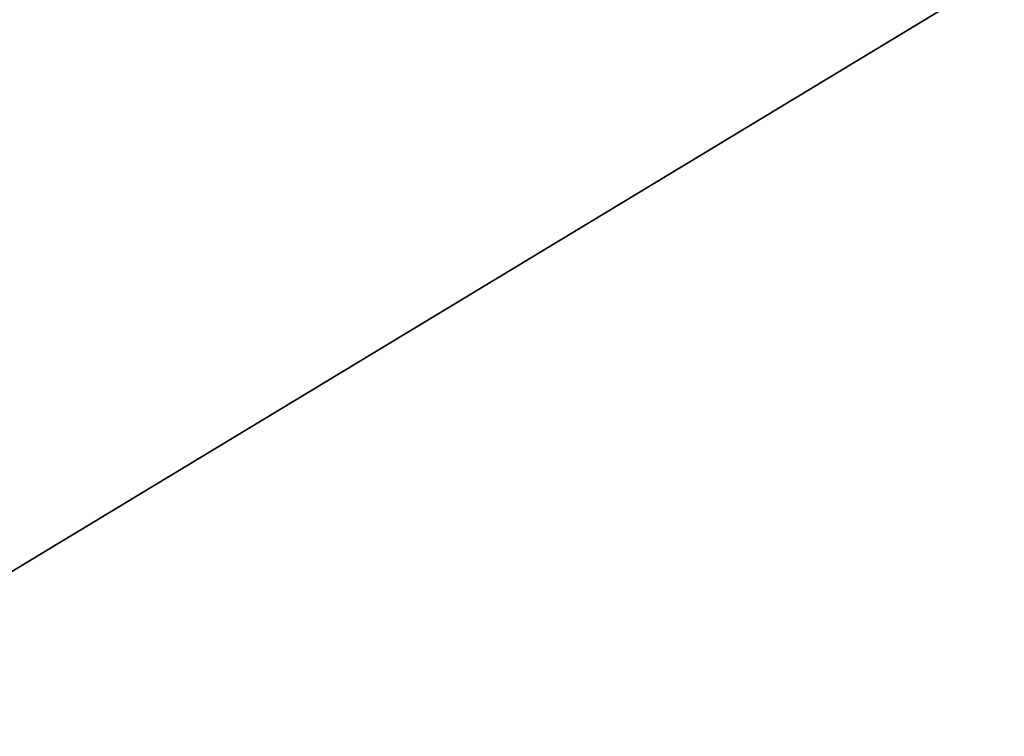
# Model space of a CAD drawing. Extents: x 3 to 600, y 3 to 274.
# Tile 196 of 256: x 160 to 253, y 138 to 206. Entities that reach past the tile are written whole.
import ezdxf

# ---------------------------------------------------------------- set-up
doc = ezdxf.new("R2010")
doc.units = 0

msp = doc.modelspace()

# ---------------------------------------------------------------- linework, layer by layer
for points in [[(113.317566, 126.273575, 20.949999), (256.610016, 126.273575, 20.949999), (256.610016, 212.834976, 20.949999)], [(113.317566, 126.273575, 20.949999), (256.610016, 212.834976, 20.949999), (113.317566, 212.834976, 20.949999)], [(256.610016, 126.273575, 19.949999), (113.317566, 126.273575, 19.949999), (256.610016, 212.834976, 19.949999)], [(256.610016, 212.834976, 19.949999), (113.317566, 126.273575, 19.949999), (113.317566, 212.834976, 19.949999)], [(113.317566, 126.273575, 272.950012), (256.610016, 126.273575, 272.950012), (256.610016, 212.834976, 272.950012)], [(113.317566, 126.273575, 272.950012), (256.610016, 212.834976, 272.950012), (113.317566, 212.834976, 272.950012)], [(256.610016, 126.273575, 271.950012), (113.317566, 126.273575, 271.950012), (256.610016, 212.834976, 271.950012)], [(256.610016, 212.834976, 271.950012), (113.317566, 126.273575, 271.950012), (113.317566, 212.834976, 271.950012)], [(41.008114, 188.308517, 20.950005), (36.988022, 202.435165, 20.950005), (166.330734, 17.714607, 20.950005)], [(36.988022, 202.435165, 21.949999), (126.740707, 65.962051, 21.949999), (166.330734, 17.714607, 21.949999)], [(36.988022, 202.435165, 21.949999), (166.330734, 17.714607, 21.949999), (36.988022, 202.435165, 20.950005)], [(36.988022, 202.435165, 20.950005), (166.330734, 17.714607, 21.949999), (166.330734, 17.714607, 20.950005)], [(36.988022, 202.435165, 271.949982), (40.879219, 188.584991, 271.949982), (166.330734, 17.714607, 271.949982)], [(41.008114, 188.308517, 270.950012), (36.988022, 202.435165, 270.950012), (166.330734, 17.714607, 270.950012)], [(166.330734, 17.714607, 271.949982), (166.330734, 17.714607, 270.950012), (36.988022, 202.435165, 271.949982)], [(36.988022, 202.435165, 271.949982), (166.330734, 17.714607, 270.950012), (36.988022, 202.435165, 270.950012)], [(166.330734, 17.714607, 271.949982), (40.879219, 188.584991, 271.949982), (41.008114, 188.308517, 271.949982)], [(41.008114, 188.308517, 20.950005), (166.330734, 17.714607, 20.950005), (41.087063, 188.01387, 20.950005)], [(166.330734, 17.714607, 271.949982), (41.008114, 188.308517, 271.949982), (41.087063, 188.01387, 271.949982)], [(41.008114, 188.308517, 270.950012), (166.330734, 17.714607, 270.950012), (41.087063, 188.01387, 270.950012)], [(40.879219, 186.834991, 20.950005), (41.008114, 187.11145, 20.950005), (166.330734, 17.714607, 20.950005)], [(40.879219, 186.834991, 271.949982), (166.330734, 17.714607, 271.949982), (41.008114, 187.11145, 271.949982)], [(166.330734, 17.714607, 270.950012), (40.879219, 186.834991, 270.950012), (41.008114, 187.11145, 270.950012)], [(41.008114, 187.11145, 20.950005), (41.087063, 187.406097, 20.950005), (166.330734, 17.714607, 20.950005)], [(166.330734, 17.714607, 271.949982), (41.087063, 187.406097, 271.949982), (41.008114, 187.11145, 271.949982)], [(41.008114, 187.11145, 270.950012), (41.087063, 187.406097, 270.950012), (166.330734, 17.714607, 270.950012)], [(166.330734, 17.714607, 20.950005), (41.113674, 187.709976, 20.950005), (41.087063, 188.01387, 20.950005)], [(41.087063, 188.01387, 271.949982), (41.113674, 187.709976, 271.949982), (166.330734, 17.714607, 271.949982)], [(166.330734, 17.714607, 270.950012), (41.113674, 187.709976, 270.950012), (41.087063, 188.01387, 270.950012)], [(166.330734, 17.714607, 20.950005), (41.087063, 187.406097, 20.950005), (41.113674, 187.709976, 20.950005)], [(166.330734, 17.714607, 271.949982), (41.113674, 187.709976, 271.949982), (41.087063, 187.406097, 271.949982)], [(166.330734, 17.714607, 270.950012), (41.087063, 187.406097, 270.950012), (41.113674, 187.709976, 270.950012)], [(166.330734, 17.714607, 20.950005), (40.70425, 186.585114, 20.950005), (40.879219, 186.834991, 20.950005)], [(40.70425, 186.585114, 271.949982), (166.330734, 17.714607, 271.949982), (40.879219, 186.834991, 271.949982)], [(166.330734, 17.714607, 270.950012), (40.70425, 186.585114, 270.950012), (40.879219, 186.834991, 270.950012)], [(166.330734, 17.714607, 20.950005), (126.740707, 65.962051, 20.950005), (40.70425, 186.585114, 20.950005)], [(40.70425, 186.585114, 271.949982), (126.740707, 65.962051, 271.949982), (166.330734, 17.714607, 271.949982)], [(126.740707, 65.962051, 270.950012), (40.70425, 186.585114, 270.950012), (166.330734, 17.714607, 270.950012)]]:
    msp.add_3dface(points)

doc.saveas('drawing.dxf')
